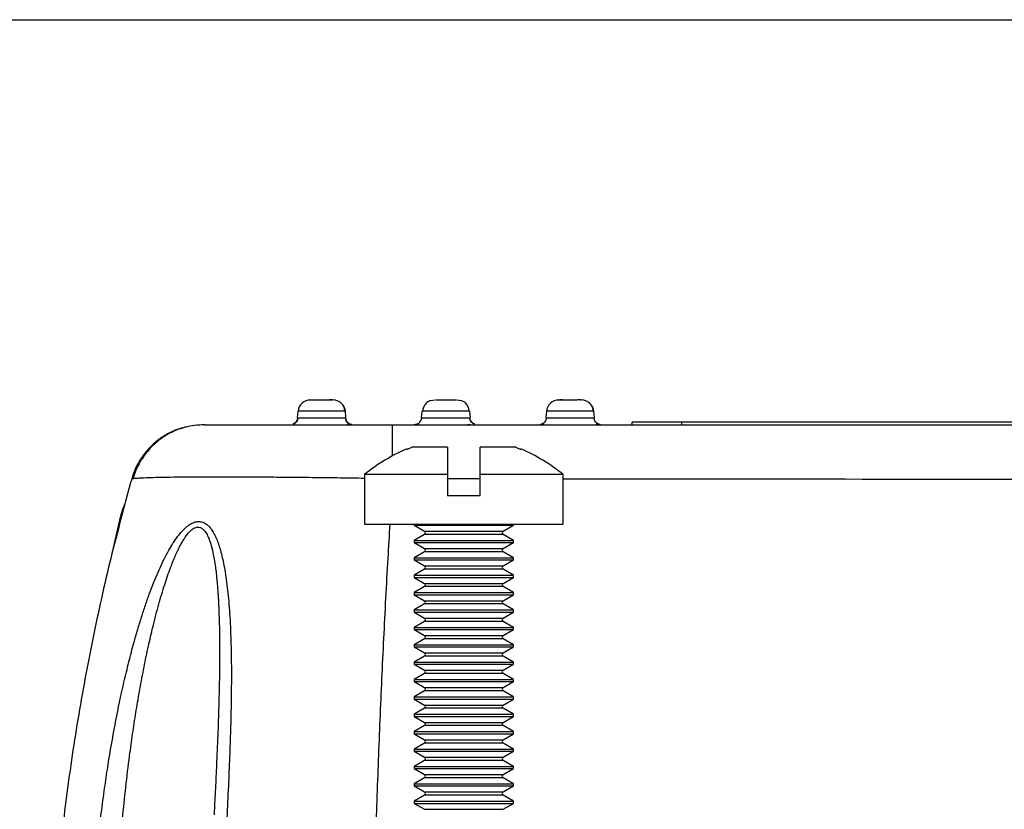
# Model space of a CAD drawing. Extents: x 3 to 428, y 3 to 275.
# Tile 20 of 42: x 78 to 113, y 247 to 275. Entities that reach past the tile are written whole.
import ezdxf

# ---------------------------------------------------------------- set-up
doc = ezdxf.new("R2010")
doc.units = 0
doc.linetypes.add('SLD-SOLID', pattern=[0])
doc.layers.get('0').update_dxf_attribs({"linetype": 'CONTINUOUS'})
doc.layers.add('BORDER', color=7, linetype='SLD-SOLID')

msp = doc.modelspace()

# ---------------------------------------------------------------- linework, layer by layer
at = {"color": 7, "linetype": 'SLD-SOLID'}
for p, q in [((88.1517, 261.8039), (88.8998, 261.8039)), ((88.9164, 261.8039), (88.9468, 261.8039)), ((92.4088, 261.7818), (92.5267, 261.8039)), ((93.3218, 261.8039), (93.4396, 261.7818)), ((97.6664, 261.8039), (97.6968, 261.8039)), ((87.6952, 261.1685), (87.7159, 261.4045)), ((87.6952, 261.1685), (87.728, 261.1685)), ((89.3826, 261.4045), (87.7159, 261.4045)), ((89.3724, 261.1685), (89.4033, 261.1685)), ((89.4033, 261.1685), (89.3826, 261.4045)), ((89.4033, 261.1685), (89.3826, 261.4045)), ((92.0866, 261.1685), (91.9984, 261.01)), ((92.0702, 261.1685), (92.0552, 261.1159)), ((92.0777, 261.1746), (92.0674, 261.137)), ((92.0702, 261.1685), (92.0909, 261.4045)), ((92.0702, 261.1685), (92.1002, 261.1685)), ((92.1208, 261.4045), (92.0909, 261.4045)), ((93.7576, 261.4045), (93.7277, 261.4045)), ((93.7457, 261.1685), (93.7783, 261.1685)), ((93.7576, 261.4045), (93.7783, 261.1685)), ((96.4659, 261.4045), (96.4452, 261.1685)), ((96.4452, 261.1685), (96.4763, 261.1685)), ((98.1326, 261.4045), (98.1171, 261.4045)), ((98.1222, 261.1685), (98.1533, 261.1685)), ((98.1533, 261.1685), (98.1326, 261.4045)), ((84.3834, 260.9289), (84.1756, 260.9128)), ((84.1927, 260.9219), (84.1924, 260.9219)), ((84.263, 260.9207), (84.236, 260.9167)), ((84.437, 260.9289), (84.3291, 260.9267)), ((84.3463, 260.9273), (84.3458, 260.9273)), ((84.3834, 260.9289), (84.3837, 260.9289)), ((93.7758, 260.9248), (93.6919, 260.9289)), ((99.4868, 260.9289), (99.4868, 261.0164)), ((101.2368, 261.0164), (99.4868, 261.0164)), ((101.2368, 260.9289), (101.2368, 261.0164)), ((167.7368, 261.0164), (101.2368, 261.0164)), ((91.5433, 260.0628), (91.7262, 260.1414)), ((91.5433, 260.084), (91.5433, 260.0628)), ((92.9783, 260.1414), (91.7262, 260.1414)), ((95.3855, 260.1414), (94.1333, 260.1414)), ((95.3855, 260.1414), (95.5683, 260.0628)), ((95.5683, 260.0628), (95.5683, 260.084)), ((90.0558, 259.1789), (90.0558, 257.4289)), ((92.9783, 259.1789), (90.0558, 259.1789)), ((92.9783, 259.1789), (92.9783, 258.4264)), ((94.1333, 258.4264), (94.1333, 259.1789)), ((97.0558, 259.1789), (94.1333, 259.1789)), ((97.0558, 257.4289), (97.0558, 259.1789)), ((94.1333, 258.4264), (92.9783, 258.4264)), ((81.1792, 256.4382), (81.4385, 257.5665)), ((90.0558, 257.4289), (97.0558, 257.4289)), ((91.8058, 257.4289), (91.8058, 257.3906)), ((91.8058, 257.3906), (92.1705, 257.1801)), ((91.8058, 257.3906), (95.3058, 257.3906)), ((94.9411, 257.1801), (95.3058, 257.3906)), ((95.3058, 257.3906), (95.3058, 257.4289)), ((92.1705, 257.0652), (91.8058, 256.8547)), ((95.3058, 256.8547), (94.9411, 257.0652)), ((91.8058, 256.8547), (91.8058, 256.7781)), ((91.8058, 256.8547), (95.3058, 256.8547)), ((91.8058, 256.7781), (92.1705, 256.5676)), ((91.8058, 256.7781), (95.3058, 256.7781)), ((94.9411, 256.5676), (95.3058, 256.7781)), ((95.3058, 256.7781), (95.3058, 256.8547)), ((92.1705, 256.4527), (91.8058, 256.2422)), ((95.3058, 256.2422), (94.9411, 256.4527)), ((91.8058, 256.2422), (91.8058, 256.1656)), ((91.8058, 256.2422), (95.3058, 256.2422)), ((91.8058, 256.1656), (92.1705, 255.9551)), ((91.8058, 256.1656), (95.3058, 256.1656)), ((94.9411, 255.9551), (95.3058, 256.1656)), ((95.3058, 256.1656), (95.3058, 256.2422)), ((92.1705, 255.8402), (91.8058, 255.6297)), ((91.8058, 255.6297), (91.8058, 255.5531)), ((91.8058, 255.6297), (95.3058, 255.6297)), ((95.3058, 255.6297), (94.9411, 255.8402)), ((95.3058, 255.5531), (95.3058, 255.6297)), ((91.8058, 255.5531), (92.1705, 255.3426)), ((91.8058, 255.5531), (95.3058, 255.5531)), ((92.1705, 255.2277), (91.8058, 255.0172)), ((94.9411, 255.3426), (95.3058, 255.5531)), ((95.3058, 255.0172), (94.9411, 255.2277)), ((91.8058, 255.0172), (91.8058, 254.9406)), ((91.8058, 255.0172), (95.3058, 255.0172)), ((91.8058, 254.9406), (92.1705, 254.7301)), ((91.8058, 254.9406), (95.3058, 254.9406)), ((94.9411, 254.7301), (95.3058, 254.9406)), ((95.3058, 254.9406), (95.3058, 255.0172)), ((92.1705, 254.6152), (91.8058, 254.4047)), ((95.3058, 254.4047), (94.9411, 254.6152)), ((91.8058, 254.4047), (91.8058, 254.3281)), ((91.8058, 254.4047), (95.3058, 254.4047)), ((91.8058, 254.3281), (92.1705, 254.1176)), ((91.8058, 254.3281), (95.3058, 254.3281)), ((94.9411, 254.1176), (95.3058, 254.3281)), ((95.3058, 254.3281), (95.3058, 254.4047)), ((92.1705, 254.0027), (91.8058, 253.7922)), ((95.3058, 253.7922), (94.9411, 254.0027)), ((91.8058, 253.7922), (91.8058, 253.7156)), ((91.8058, 253.7922), (95.3058, 253.7922)), ((91.8058, 253.7156), (92.1705, 253.5051)), ((91.8058, 253.7156), (95.3058, 253.7156)), ((94.9411, 253.5051), (95.3058, 253.7156)), ((95.3058, 253.7156), (95.3058, 253.7922)), ((92.1705, 253.3902), (91.8058, 253.1797)), ((91.8058, 253.1797), (91.8058, 253.1031)), ((91.8058, 253.1797), (95.3058, 253.1797)), ((95.3058, 253.1797), (94.9411, 253.3902)), ((95.3058, 253.1031), (95.3058, 253.1797)), ((91.8058, 253.1031), (92.1705, 252.8926)), ((91.8058, 253.1031), (95.3058, 253.1031)), ((94.9411, 252.8926), (95.3058, 253.1031)), ((92.1705, 252.7777), (91.8058, 252.5672)), ((91.8058, 252.5672), (91.8058, 252.4906)), ((91.8058, 252.5672), (95.3058, 252.5672)), ((91.8058, 252.4906), (92.1705, 252.2801)), ((91.8058, 252.4906), (95.3058, 252.4906)), ((95.3058, 252.5672), (94.9411, 252.7777)), ((94.9411, 252.2801), (95.3058, 252.4906)), ((95.3058, 252.4906), (95.3058, 252.5672)), ((92.1705, 252.1652), (91.8058, 251.9547)), ((95.3058, 251.9547), (94.9411, 252.1652)), ((91.8058, 251.9547), (91.8058, 251.8781)), ((91.8058, 251.9547), (95.3058, 251.9547)), ((91.8058, 251.8781), (92.1705, 251.6676)), ((91.8058, 251.8781), (95.3058, 251.8781)), ((94.9411, 251.6676), (95.3058, 251.8781)), ((95.3058, 251.8781), (95.3058, 251.9547)), ((92.1705, 251.5527), (91.8058, 251.3422)), ((95.3058, 251.3422), (94.9411, 251.5527)), ((91.8058, 251.3422), (91.8058, 251.2656)), ((91.8058, 251.3422), (95.3058, 251.3422)), ((91.8058, 251.2656), (92.1705, 251.0551)), ((91.8058, 251.2656), (95.3058, 251.2656)), ((94.9411, 251.0551), (95.3058, 251.2656)), ((95.3058, 251.2656), (95.3058, 251.3422)), ((92.1705, 250.9402), (91.8058, 250.7297)), ((91.8058, 250.7297), (91.8058, 250.6531)), ((91.8058, 250.7297), (95.3058, 250.7297)), ((95.3058, 250.7297), (94.9411, 250.9402)), ((95.3058, 250.6531), (95.3058, 250.7297)), ((91.8058, 250.6531), (92.1705, 250.4426)), ((91.8058, 250.6531), (95.3058, 250.6531)), ((94.9411, 250.4426), (95.3058, 250.6531)), ((92.1705, 250.3277), (91.8058, 250.1172)), ((91.8058, 250.1172), (91.8058, 250.0406)), ((91.8058, 250.1172), (95.3058, 250.1172)), ((91.8058, 250.0406), (92.1705, 249.8301)), ((91.8058, 250.0406), (95.3058, 250.0406)), ((95.3058, 250.1172), (94.9411, 250.3277)), ((94.9411, 249.8301), (95.3058, 250.0406)), ((95.3058, 250.0406), (95.3058, 250.1172)), ((92.1705, 249.7152), (91.8058, 249.5047)), ((95.3058, 249.5047), (94.9411, 249.7152)), ((91.8058, 249.5047), (91.8058, 249.4281)), ((91.8058, 249.5047), (95.3058, 249.5047)), ((91.8058, 249.4281), (92.1705, 249.2176)), ((91.8058, 249.4281), (95.3058, 249.4281)), ((94.9411, 249.2176), (95.3058, 249.4281)), ((95.3058, 249.4281), (95.3058, 249.5047)), ((92.1705, 249.1027), (91.8058, 248.8922)), ((95.3058, 248.8922), (94.9411, 249.1027)), ((91.8058, 248.8922), (91.8058, 248.8156)), ((91.8058, 248.8922), (95.3058, 248.8922)), ((91.8058, 248.8156), (92.1705, 248.6051)), ((91.8058, 248.8156), (95.3058, 248.8156)), ((94.9411, 248.6051), (95.3058, 248.8156)), ((95.3058, 248.8156), (95.3058, 248.8922)), ((92.1705, 248.4902), (91.8058, 248.2797)), ((91.8058, 248.2797), (91.8058, 248.2031)), ((91.8058, 248.2797), (95.3058, 248.2797)), ((95.3058, 248.2797), (94.9411, 248.4902)), ((95.3058, 248.2031), (95.3058, 248.2797)), ((91.8058, 248.2031), (92.1705, 247.9926)), ((91.8058, 248.2031), (95.3058, 248.2031)), ((94.9411, 247.9926), (95.3058, 248.2031)), ((92.1705, 247.8777), (91.8058, 247.6672)), ((91.8058, 247.6672), (91.8058, 247.5906)), ((91.8058, 247.6672), (95.3058, 247.6672)), ((91.8058, 247.5906), (92.1705, 247.3801)), ((91.8058, 247.5906), (95.3058, 247.5906)), ((95.3058, 247.6672), (94.9411, 247.8777)), ((94.9411, 247.3801), (95.3058, 247.5906)), ((95.3058, 247.5906), (95.3058, 247.6672))]:
    msp.add_line(p, q, dxfattribs=at)
at = {"color": 8, "linetype": 'SLD-SOLID'}
for p, q in [((98.1171, 261.4045), (96.4659, 261.4045)), ((92.9783, 259.0336), (94.1333, 259.0326)), ((81.4728, 257.555), (81.4385, 257.5665)), ((92.1705, 257.1801), (93.5558, 257.1801)), ((94.9411, 257.0652), (92.1705, 257.0652)), ((93.5558, 257.1801), (94.9411, 257.1801)), ((92.1705, 256.5676), (93.5558, 256.5676)), ((94.9411, 256.4527), (92.1705, 256.4527)), ((93.5558, 256.5676), (94.9411, 256.5676)), ((92.1705, 255.9551), (93.5558, 255.9551)), ((93.5558, 255.9551), (94.9411, 255.9551)), ((94.9411, 255.8402), (92.1705, 255.8402)), ((92.1705, 255.3426), (93.5558, 255.3426)), ((94.9411, 255.2277), (92.1705, 255.2277)), ((93.5558, 255.3426), (94.9411, 255.3426)), ((92.1705, 254.7301), (93.5558, 254.7301)), ((94.9411, 254.6152), (92.1705, 254.6152)), ((93.5558, 254.7301), (94.9411, 254.7301)), ((92.1705, 254.1176), (93.5558, 254.1176)), ((94.9411, 254.0027), (92.1705, 254.0027)), ((93.5558, 254.1176), (94.9411, 254.1176)), ((92.1705, 253.5051), (93.5558, 253.5051)), ((93.5558, 253.5051), (94.9411, 253.5051)), ((94.9411, 253.3902), (92.1705, 253.3902)), ((92.1705, 252.8926), (93.5558, 252.8926)), ((93.5558, 252.8926), (94.9411, 252.8926)), ((94.9411, 252.7777), (92.1705, 252.7777)), ((92.1705, 252.2801), (93.5558, 252.2801)), ((94.9411, 252.1652), (92.1705, 252.1652)), ((93.5558, 252.2801), (94.9411, 252.2801)), ((92.1705, 251.6676), (93.5558, 251.6676)), ((94.9411, 251.5527), (92.1705, 251.5527)), ((93.5558, 251.6676), (94.9411, 251.6676)), ((92.1705, 251.0551), (93.5558, 251.0551)), ((93.5558, 251.0551), (94.9411, 251.0551)), ((94.9411, 250.9402), (92.1705, 250.9402)), ((92.1705, 250.4426), (93.5558, 250.4426)), ((93.5558, 250.4426), (94.9411, 250.4426)), ((94.9411, 250.3277), (92.1705, 250.3277)), ((92.1705, 249.8301), (93.5558, 249.8301)), ((94.9411, 249.7152), (92.1705, 249.7152)), ((93.5558, 249.8301), (94.9411, 249.8301)), ((92.1705, 249.2176), (93.5558, 249.2176)), ((94.9411, 249.1027), (92.1705, 249.1027)), ((93.5558, 249.2176), (94.9411, 249.2176)), ((92.1705, 248.6051), (93.5558, 248.6051)), ((94.9411, 248.4902), (92.1705, 248.4902)), ((93.5558, 248.6051), (94.9411, 248.6051)), ((92.1705, 247.9926), (93.5558, 247.9926)), ((93.5558, 247.9926), (94.9411, 247.9926)), ((94.9411, 247.8777), (92.1705, 247.8777)), ((92.1705, 247.3801), (93.5558, 247.3801)), ((93.5558, 247.3801), (94.9411, 247.3801))]:
    msp.add_line(p, q, dxfattribs=at)
at = {"color": 7, "linetype": 'SLD-SOLID', "flags": 128}
for points in [[(89.0417, 261.7935), (89.0275, 261.7964), (88.9468, 261.8039)], [(97.7917, 261.7935), (97.7775, 261.7964), (97.6968, 261.8039)]]:
    msp.add_lwpolyline(points, dxfattribs=at)
at = {"color": 7, "linetype": 'SLD-SOLID'}
for centre, radius, start, end in [((88.1517, 261.3664), 0.4375, 90, 174.99999), ((96.9017, 261.3664), 0.4375, 90, 174.99999), ((88.9468, 261.3664), 0.4375, 5, 37.36287), ((97.6968, 261.3664), 0.4375, 5, 37.36287), ((94.4102, 253.6981), 7, 114.1758, 128.46637), ((92.7014, 253.6981), 7, 51.53363, 65.82408), ((92.1373, 257.1226), 0.0663, 300, 60), ((94.9743, 257.1226), 0.0663, 120, 240), ((92.1373, 256.5101), 0.0663, 300, 60), ((94.9743, 256.5101), 0.0663, 120, 240), ((92.1373, 255.8976), 0.0663, 300, 60), ((94.9743, 255.8976), 0.0663, 120, 240), ((92.1373, 255.2851), 0.0663, 300, 60), ((94.9743, 255.2851), 0.0663, 120, 240), ((92.1373, 254.6726), 0.0663, 300, 60), ((94.9743, 254.6726), 0.0663, 120, 240), ((92.1373, 254.0601), 0.0663, 300, 60), ((94.9743, 254.0601), 0.0663, 120, 240), ((92.1373, 253.4476), 0.0663, 300, 60), ((94.9743, 253.4476), 0.0663, 120, 240), ((92.1373, 252.8351), 0.0663, 300, 60), ((94.9743, 252.8351), 0.0663, 120, 240), ((92.1373, 252.2226), 0.0663, 300, 60), ((94.9743, 252.2226), 0.0663, 120, 240), ((92.1373, 251.6101), 0.0663, 300, 60), ((94.9743, 251.6101), 0.0663, 120, 240), ((92.1373, 250.9976), 0.0663, 300, 60), ((94.9743, 250.9976), 0.0663, 120, 240), ((92.1373, 250.3851), 0.0663, 300, 60), ((94.9743, 250.3851), 0.0663, 120, 240), ((92.1373, 249.7726), 0.0663, 300, 60), ((94.9743, 249.7726), 0.0663, 120, 240), ((92.1373, 249.1601), 0.0663, 300, 60), ((94.9743, 249.1601), 0.0663, 120, 240), ((92.1373, 248.5476), 0.0663, 300, 60), ((94.9743, 248.5476), 0.0663, 120, 240), ((92.1373, 247.9351), 0.0663, 300, 60), ((94.9743, 247.9351), 0.0663, 120, 240)]:
    msp.add_arc(centre, radius, start, end, dxfattribs=at)
at = {"color": 8, "linetype": 'SLD-SOLID'}
msp.add_arc((-190.7437, 259.9379), 281.7905, 359.979491, 0.201487, dxfattribs=at)
at = {"color": 7, "linetype": 'SLD-SOLID'}
for points, knots in [([(88.9133, 261.8039), (88.903, 261.8038), (88.883, 261.8037), (88.8213, 261.8026), (88.749, 261.8012), (88.6539, 261.7995), (88.5445, 261.7975), (88.4249, 261.7975), (88.3118, 261.7975), (88.1968, 261.7975), (88.1213, 261.7975), (88.0832, 261.7975), (88.0793, 261.7975), (88.0772, 261.7975)], [0, 0, 0, 0, 0.0874259, 0.1698081, 0.2458685, 0.3144938, 0.4254954, 0.5063521, 0.5999842, 0.7134026, 0.8465253, 0.9208053, 1, 1, 1, 1]), ([(92.5564, 261.8039), (92.5567, 261.8039), (92.5668, 261.8039), (92.6405, 261.8039), (92.7677, 261.8039), (92.925, 261.8039), (93.0821, 261.8039), (93.2089, 261.8039), (93.2821, 261.8039), (93.2921, 261.8039), (93.2922, 261.8039)], [0, 0, 0, 0, 0.0035533, 0.1695297, 0.3351696, 0.5007829, 0.6663493, 0.8318226, 0.9975886, 1, 1, 1, 1]), ([(97.6633, 261.8039), (97.653, 261.8038), (97.633, 261.8037), (97.5713, 261.8026), (97.499, 261.8012), (97.4039, 261.7995), (97.2945, 261.7975), (97.1749, 261.7975), (97.0618, 261.7975), (96.9468, 261.7975), (96.8713, 261.7975), (96.8332, 261.7975), (96.8293, 261.7975), (96.8272, 261.7975)], [0, 0, 0, 0, 0.087425, 0.1698071, 0.2458675, 0.3144928, 0.4254969, 0.5063535, 0.5999832, 0.7134016, 0.8465256, 0.9208056, 1, 1, 1, 1]), ([(97.2993, 261.798), (97.2586, 261.7986), (97.1892, 261.7995), (97.0996, 261.8013), (97.0272, 261.8026), (96.9655, 261.8037), (96.9455, 261.8038), (96.9352, 261.8039)], [0, 0, 0, 0, 0.2355417, 0.4023541, 0.5872354, 0.7874927, 1, 1, 1, 1]), ([(89.3669, 261.401), (89.3618, 261.4461), (89.3513, 261.5393), (89.2756, 261.663), (89.1628, 261.7587), (89.0677, 261.7848), (89.0213, 261.7975)], [0, 0, 0, 0, 0.2405456, 0.496178, 0.7539785, 1, 1, 1, 1]), ([(92.4087, 261.7823), (92.3774, 261.7733), (92.2975, 261.7504), (92.1973, 261.6624), (92.1208, 261.5394), (92.1103, 261.4462), (92.1053, 261.401)], [0, 0, 0, 0, 0.180635, 0.4605568, 0.7383498, 1, 1, 1, 1]), ([(93.7433, 261.401), (93.7382, 261.4462), (93.7277, 261.5394), (93.6512, 261.6624), (93.5509, 261.7504), (93.471, 261.7733), (93.4397, 261.7823)], [0, 0, 0, 0, 0.2615664, 0.5392983, 0.8191685, 1, 1, 1, 1]), ([(98.1169, 261.401), (98.1118, 261.4461), (98.1013, 261.5393), (98.0256, 261.663), (97.9128, 261.7587), (97.8177, 261.7848), (97.7713, 261.7975)], [0, 0, 0, 0, 0.2405461, 0.4961779, 0.7539739, 1, 1, 1, 1]), ([(87.6952, 261.1685), (87.6887, 261.1354), (87.677, 261.0766), (87.6296, 261.0128), (87.5821, 260.972), (87.5494, 260.9563), (87.5333, 260.9485)], [0, 0, 0, 0, 0.3522653, 0.6256074, 0.8158581, 1, 1, 1, 1]), ([(87.7027, 261.1746), (87.6962, 261.1414), (87.6833, 261.075), (87.6228, 260.9929), (87.566, 260.963), (87.5391, 260.9489)], [0, 0, 0, 0, 0.3461981, 0.6914527, 1, 1, 1, 1]), ([(87.7121, 261.1706), (87.7085, 261.1474), (87.701, 261.0994), (87.6652, 261.0336), (87.6128, 260.9776), (87.5671, 260.9558), (87.5445, 260.9451)], [0, 0, 0, 0, 0.2350692, 0.4864827, 0.7450603, 1, 1, 1, 1]), ([(89.5549, 260.9451), (89.5323, 260.9559), (89.4869, 260.9776), (89.4347, 261.0336), (89.3991, 261.0994), (89.3918, 261.1474), (89.3883, 261.1706)], [0, 0, 0, 0, 0.254949, 0.5135326, 0.764926, 1, 1, 1, 1]), ([(89.6209, 260.9336), (89.603, 260.9359), (89.5515, 260.9425), (89.479, 260.9931), (89.415, 261.0742), (89.4022, 261.1411), (89.3958, 261.1746)], [0, 0, 0, 0, 0.1500198, 0.4324072, 0.7158161, 1, 1, 1, 1]), ([(93.9298, 260.9449), (93.9073, 260.9555), (93.8618, 260.977), (93.8094, 261.0324), (93.7733, 261.0976), (93.7656, 261.1454), (93.7618, 261.1685)], [0, 0, 0, 0, 0.2546411, 0.5130634, 0.7645446, 1, 1, 1, 1]), ([(93.9346, 260.9487), (93.9077, 260.9629), (93.8508, 260.9929), (93.7902, 261.075), (93.7773, 261.1414), (93.7708, 261.1746)], [0, 0, 0, 0, 0.3092503, 0.6541536, 1, 1, 1, 1]), ([(96.4604, 261.1706), (96.4569, 261.1474), (96.4497, 261.0994), (96.4141, 261.0336), (96.3619, 260.9776), (96.3165, 260.9558), (96.2939, 260.9451)], [0, 0, 0, 0, 0.2350685, 0.4864714, 0.7450469, 1, 1, 1, 1]), ([(96.4604, 261.1706), (96.4569, 261.1474), (96.4496, 261.0994), (96.414, 261.0336), (96.3619, 260.9776), (96.3164, 260.9559), (96.2939, 260.9451)], [0, 0, 0, 0, 0.2350627, 0.4864705, 0.7450478, 1, 1, 1, 1]), ([(98.3047, 260.9451), (98.2821, 260.9559), (98.2366, 260.9776), (98.1845, 261.0336), (98.1489, 261.0994), (98.1416, 261.1474), (98.1381, 261.1706)], [0, 0, 0, 0, 0.2549511, 0.5135292, 0.7649273, 1, 1, 1, 1]), ([(83.7444, 260.8414), (83.6859, 260.8287), (83.4862, 260.7853), (83.164, 260.6393), (82.7922, 260.4079), (82.4654, 260.1139), (82.1964, 259.7753), (81.9869, 259.4084), (81.9, 259.1465), (81.8574, 259.0181)], [0, 0, 0, 0, 0.0652657, 0.222719, 0.3823734, 0.5420269, 0.69948, 0.8527066, 1, 1, 1, 1]), ([(84.4125, 260.9289), (84.295, 260.9243), (84.0712, 260.9156), (83.7599, 260.8512), (83.4949, 260.7664), (83.2793, 260.6724), (83.1073, 260.5803), (82.9518, 260.483), (82.7872, 260.3636), (82.5989, 260.2006), (82.4171, 260.0064), (82.2514, 259.788), (82.1096, 259.5547), (81.9877, 259.3019), (81.9315, 259.1217), (81.9044, 259.035)], [0, 0, 0, 0, 0.1046699, 0.1993448, 0.282283, 0.352276, 0.408578, 0.4559122, 0.5154482, 0.5893572, 0.6771506, 0.7515617, 0.8326116, 0.9194395, 1, 1, 1, 1]), ([(84.4238, 260.9289), (84.428, 260.9289), (84.4473, 260.9289), (84.5959, 260.9289), (84.8683, 260.9289), (85.2561, 260.9289), (85.7416, 260.9289), (86.3189, 260.9289), (86.9777, 260.9289), (87.706, 260.9289), (88.4914, 260.9289), (89.3192, 260.9289), (90.175, 260.9289), (90.7553, 260.9289), (91.0451, 260.9289)], [0, 0, 0, 0, 0.0246641, 0.1131157, 0.201645, 0.2902753, 0.3792419, 0.4680177, 0.5567703, 0.6457768, 0.734509, 0.8230773, 0.9116385, 1, 1, 1, 1]), ([(89.6189, 260.9329), (89.6018, 260.9361), (89.5681, 260.9425), (89.4967, 260.9583), (89.4616, 260.966)], [0, 0, 0, 0, 0.5098939, 1, 1, 1, 1]), ([(91.0451, 260.9289), (96.825, 260.9289), (104.029, 260.9289), (111.373, 260.9289), (113.0769, 260.9289), (113.4965, 260.9289), (113.9161, 260.9289), (114.3357, 260.9289), (114.7553, 260.9289), (115.175, 260.9289), (115.5653, 260.9289), (116.5147, 260.9289), (118.0374, 260.9289), (120.557, 260.9289), (123.5178, 260.9289), (126.9381, 260.9289), (129.566, 260.9289), (131.371, 260.9289), (132.3229, 260.9289), (133.2825, 260.9289), (134.3186, 260.9289), (136.563, 260.9289), (140.0306, 260.9289), (144.6174, 260.9289), (149.1567, 260.9289), (153.5973, 260.9289), (157.9394, 260.9289), (162.1585, 260.9289), (166.2557, 260.9289), (170.2323, 260.9289), (174.1138, 260.9289), (176.6697, 260.9289), (177.9318, 260.9289)], [0, 0, 0, 0, 0.1995665, 0.2487397, 0.2535692, 0.2583987, 0.2632283, 0.2680578, 0.2728873, 0.2777168, 0.2825463, 0.2863646, 0.3104974, 0.3351202, 0.3733611, 0.4127268, 0.4532173, 0.4640945, 0.4750501, 0.4860841, 0.497228, 0.5108253, 0.5635765, 0.6169548, 0.6691983, 0.7203069, 0.7702806, 0.8191195, 0.8659817, 0.9117491, 0.9564219, 1, 1, 1, 1]), ([(91.9966, 261.0119), (91.9932, 261.0071), (91.971, 260.976), (91.9046, 260.9405), (91.8407, 260.9328), (91.8087, 260.9289)], [0, 0, 0, 0, 0.0829978, 0.541501, 1, 1, 1, 1]), ([(91.9778, 260.9924), (91.9705, 260.9859), (91.95, 260.9674), (91.9247, 260.9559), (91.9083, 260.9485)], [0, 0, 0, 0, 0.3559436, 1, 1, 1, 1]), ([(96.3878, 260.966), (96.3525, 260.9583), (96.2805, 260.9426), (96.247, 260.9362), (96.2299, 260.933)], [0, 0, 0, 0, 0.4900161, 1, 1, 1, 1]), ([(98.3689, 260.9329), (98.3517, 260.9361), (98.318, 260.9425), (98.246, 260.9583), (98.2108, 260.966)], [0, 0, 0, 0, 0.5099067, 1, 1, 1, 1]), ([(92.9783, 260.1414), (92.9783, 260.0414), (92.9783, 259.8618), (92.9783, 259.5327), (92.9783, 259.2971), (92.9783, 259.1789)], [0, 0, 0, 0, 0.3847348, 0.6912319, 1, 1, 1, 1]), ([(94.1333, 259.1789), (94.1333, 259.3293), (94.1333, 259.6322), (94.1333, 259.9389), (94.1333, 260.0906), (94.1333, 260.1414)], [0, 0, 0, 0, 0.3964616, 0.7978789, 1, 1, 1, 1]), ([(81.8574, 259.0181), (81.6043, 258.0851), (81.0985, 256.2205), (80.4718, 253.3905), (79.9437, 250.5441), (79.5229, 247.6829), (79.2124, 244.8116), (79.0167, 242.2259), (78.9722, 240.5968), (78.9539, 239.9289)], [0, 0, 0, 0, 0.1499955, 0.2997634, 0.4493032, 0.5986148, 0.7476978, 0.8965537, 1, 1, 1, 1]), ([(81.4385, 257.5665), (81.4836, 257.7477), (81.5354, 257.9558), (81.6243, 258.15), (81.6358, 258.1752)], [0, 0, 0, 0, 0.8704807, 1, 1, 1, 1])]:
    msp.add_open_spline(points, degree=3, knots=knots, dxfattribs=at)
at = {"color": 8, "linetype": 'SLD-SOLID'}
for points, knots in [([(87.728, 261.1685), (87.7358, 261.1685), (87.7592, 261.1685), (87.9338, 261.1685), (88.2129, 261.1685), (88.5493, 261.1685), (88.8856, 261.1685), (89.1649, 261.1685), (89.3407, 261.1685), (89.3643, 261.1685), (89.3724, 261.1685)], [0, 0, 0, 0, 0.0706393, 0.2130676, 0.3554957, 0.497924, 0.6403512, 0.7827793, 0.9252078, 1, 1, 1, 1]), ([(92.1002, 261.1685), (92.1085, 261.1685), (92.1321, 261.1685), (92.3085, 261.1685), (92.588, 261.1685), (92.9242, 261.1685), (93.2606, 261.1685), (93.5397, 261.1685), (93.7145, 261.1685), (93.7379, 261.1685), (93.7457, 261.1685)], [0, 0, 0, 0, 0.0765387, 0.2186305, 0.3607222, 0.5028151, 0.6449066, 0.7869995, 0.9290912, 1, 1, 1, 1]), ([(93.7277, 261.4045), (93.7198, 261.4045), (93.6968, 261.4045), (93.5251, 261.4045), (93.2525, 261.4045), (92.9244, 261.4045), (92.5962, 261.4045), (92.3236, 261.4045), (92.1518, 261.4045), (92.1287, 261.4045), (92.1208, 261.4045)], [0, 0, 0, 0, 0.0748837, 0.2165698, 0.3582579, 0.4999442, 0.6416322, 0.7833187, 0.9250055, 1, 1, 1, 1]), ([(96.4763, 261.1685), (96.4844, 261.1685), (96.508, 261.1685), (96.6838, 261.1685), (96.9631, 261.1685), (97.2994, 261.1685), (97.6357, 261.1685), (97.9149, 261.1685), (98.0906, 261.1685), (98.1141, 261.1685), (98.1222, 261.1685)], [0, 0, 0, 0, 0.0741243, 0.2160854, 0.3580459, 0.5000067, 0.6419682, 0.7839287, 0.9258896, 1, 1, 1, 1]), ([(81.8574, 259.0181), (81.8684, 259.0242), (81.8902, 259.0363), (82.0425, 259.0518), (82.2763, 259.0652), (82.5941, 259.0763), (82.9874, 259.0853), (83.4496, 259.092), (83.9734, 259.0964), (84.5567, 259.0987), (85.1997, 259.0987), (85.9031, 259.0964), (86.6614, 259.0919), (87.4686, 259.0852), (88.3188, 259.0761), (89.1839, 259.0652), (89.7709, 259.0563), (90.0558, 259.052)], [0, 0, 0, 0, 0.0704215, 0.1399013, 0.2084016, 0.275959, 0.342606, 0.4083282, 0.4731128, 0.5369638, 0.6017522, 0.6672114, 0.7333457, 0.8001414, 0.8675856, 0.9357125, 1, 1, 1, 1]), ([(97.0558, 259.03), (109.5337, 259.0165), (134.5524, 258.9894), (159.571, 258.9911), (172.1118, 258.9919)], [0, 0, 0, 0, 0.4987447, 1, 1, 1, 1]), ([(80.3908, 242.0289), (80.4004, 242.3171), (80.4236, 243.0152), (80.4863, 244.0666), (80.5693, 245.1613), (80.664, 246.1628), (80.7702, 247.1116), (80.8827, 247.9805), (81.0323, 249.0045), (81.2272, 250.1568), (81.4329, 251.1796), (81.584, 251.8538), (81.6699, 252.2191), (81.757, 252.5719), (81.8449, 252.9124), (81.9475, 253.2912), (82.0656, 253.7039), (82.2009, 254.1452), (82.3373, 254.5607), (82.4746, 254.9503), (82.6126, 255.3142), (82.7511, 255.6525), (82.8954, 255.9772), (83.0452, 256.2849), (83.2009, 256.5714), (83.3553, 256.8221), (83.515, 257.0459), (83.6793, 257.2373), (83.849, 257.3883), (84.015, 257.4862), (84.1789, 257.5297), (84.3387, 257.5149), (84.4706, 257.4476), (84.5773, 257.3537), (84.6647, 257.2467), (84.7486, 257.1128), (84.8284, 256.9518), (84.9035, 256.7637), (84.9729, 256.5506), (85.0366, 256.3125), (85.0972, 256.0387), (85.1536, 255.7275), (85.2048, 255.3774), (85.2489, 254.9984), (85.286, 254.5905), (85.3162, 254.1536), (85.3396, 253.6877), (85.3579, 253.1441), (85.3685, 252.5158), (85.3693, 251.7957), (85.3597, 251.0148), (85.3389, 250.1532), (85.3064, 249.2043), (85.2624, 248.1732), (85.2171, 247.2484), (85.1744, 246.439), (85.1373, 245.7601), (85.0973, 245.0504), (85.0551, 244.3163), (85.0113, 243.5602), (84.946, 242.4326), (84.8597, 240.9285), (84.7918, 239.6828), (84.7575, 239.0539)], [0, 0, 0, 0, 0.0239524, 0.0580052, 0.0874562, 0.1151216, 0.1415396, 0.1667118, 0.1878439, 0.2274192, 0.2636416, 0.2743382, 0.2847075, 0.2947505, 0.3044687, 0.3138636, 0.3273019, 0.340071, 0.3521783, 0.3636323, 0.3744433, 0.3846235, 0.3941878, 0.4042626, 0.4134994, 0.4219427, 0.4296514, 0.4376453, 0.444726, 0.4511321, 0.4571844, 0.4634269, 0.4699518, 0.4745755, 0.4795609, 0.484985, 0.4911062, 0.4977133, 0.504847, 0.5125389, 0.5208142, 0.5307002, 0.5412764, 0.5525606, 0.5645672, 0.5773082, 0.5907933, 0.6050306, 0.6242024, 0.6446638, 0.6664241, 0.690459, 0.7174664, 0.7463096, 0.7769932, 0.794873, 0.8139322, 0.8336505, 0.8540283, 0.875066, 0.8965683, 0.9477842, 1, 1, 1, 1]), ([(81.2471, 242.0289), (81.2493, 242.1823), (81.2628, 243.0978), (81.3517, 244.7716), (81.5207, 247.0322), (81.7177, 248.7868), (81.8894, 250.0323), (82.0039, 250.7815), (82.1308, 251.5351), (82.2701, 252.2854), (82.4217, 253.0214), (82.5908, 253.7625), (82.7769, 254.4923), (82.9822, 255.1957), (83.1543, 255.7063), (83.2858, 256.0517), (83.3718, 256.261), (83.4566, 256.4516), (83.5511, 256.6455), (83.6679, 256.8585), (83.8094, 257.0701), (83.9652, 257.2367), (84.0963, 257.3123), (84.1925, 257.3266), (84.255, 257.3174), (84.3097, 257.2945), (84.376, 257.2499), (84.4547, 257.1621), (84.5383, 257.0154), (84.6252, 256.7976), (84.7088, 256.4922), (84.785, 256.0871), (84.8299, 255.7402), (84.8567, 255.481), (84.8703, 255.334), (84.8829, 255.1819), (84.8944, 255.0247), (84.9049, 254.8622), (84.9143, 254.6947), (84.928, 254.4147), (84.9422, 254.0104), (84.9511, 253.541), (84.9543, 253.114), (84.9542, 252.7393), (84.9512, 252.3544), (84.9456, 251.9594), (84.9375, 251.5542), (84.9221, 250.9417), (84.8943, 250.1057), (84.8538, 249.132), (84.8108, 248.2207), (84.7797, 247.5983), (84.7612, 247.2509), (84.7575, 247.1812)], [0, 0, 0, 0, 0.0171878, 0.1025357, 0.1876814, 0.2710678, 0.3001536, 0.3283881, 0.3558646, 0.3856449, 0.4137305, 0.4398994, 0.4706394, 0.4979712, 0.521947, 0.5311179, 0.5396494, 0.5475512, 0.5548363, 0.5643219, 0.575627, 0.5848676, 0.592607, 0.5962096, 0.5998105, 0.6026667, 0.6056615, 0.6122498, 0.6198949, 0.6287941, 0.6428167, 0.6594714, 0.6788661, 0.6844812, 0.6902741, 0.6962456, 0.7023967, 0.7087279, 0.7152402, 0.7219339, 0.7412823, 0.7620186, 0.775955, 0.7902434, 0.8048859, 0.8198842, 0.8352398, 0.8509543, 0.8894226, 0.9299088, 0.9609349, 0.9921553, 1, 1, 1, 1]), ([(90.9496, 257.4289), (90.9249, 257.0287), (90.8426, 255.6956), (90.7239, 253.4006), (90.5932, 250.5525), (90.487, 247.6878), (90.4201, 245.6037), (90.3958, 244.4732), (90.3921, 244.3039)], [0, 0, 0, 0, 0.093429, 0.3111912, 0.5284931, 0.7453708, 0.9618612, 1, 1, 1, 1])]:
    msp.add_open_spline(points, degree=3, knots=knots, dxfattribs=at)
at = {"layer": 'BORDER', "color": 7}
msp.add_line((3.4955, 275.203), (427.8002, 275.203), dxfattribs=at)

doc.saveas('drawing.dxf')
